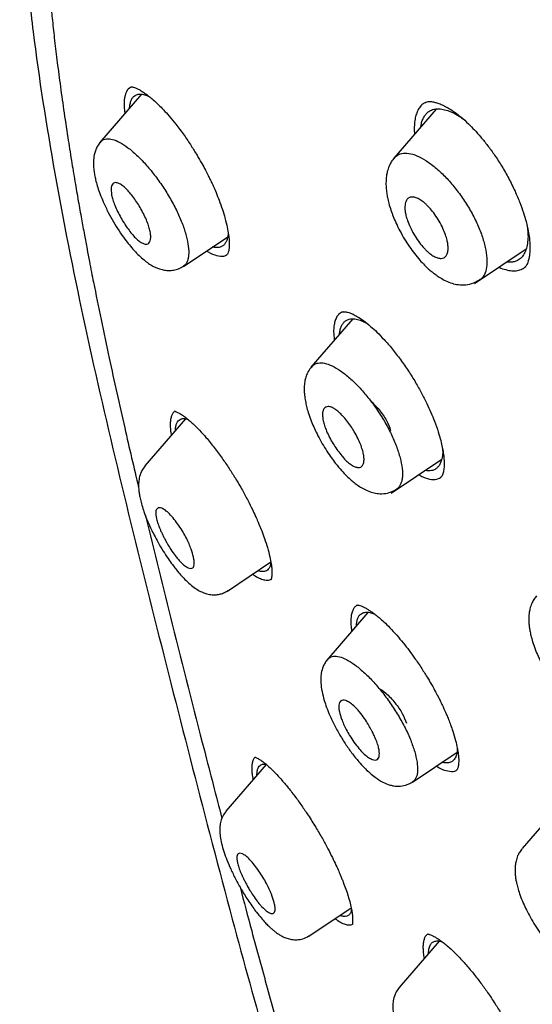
# Model space of a CAD drawing. Header units: millimetres. Extents: x 8 to 1937, y 12 to 2736.
# Tile 26 of 136: x 1398 to 1412, y 710 to 736. Entities that reach past the tile are written whole.
import ezdxf

# ---------------------------------------------------------------- set-up
doc = ezdxf.new("R2010")
doc.units = ezdxf.units.MM

msp = doc.modelspace()

# ---------------------------------------------------------------- linework, layer by layer
at = {"color": 7, "linetype": 'Continuous', "lineweight": 30}
for p, q in [((1401.541, 733.91), (1400.443, 732.636)), ((1409.3, 733.522), (1408.183, 732.227)), ((1402.648, 729.379), (1403.813, 730.162)), ((1410.307, 728.928), (1411.666, 729.84)), ((1403.786, 729.678), (1403.792, 729.684)), ((1407.102, 728), (1406.004, 726.728)), ((1402.704, 725.369), (1401.636, 724.13)), ((1408.112, 723.415), (1409.446, 724.311)), ((1401.641, 724.119), (1401.644, 724.123)), ((1409.423, 723.833), (1409.427, 723.837)), ((1403.809, 720.837), (1404.947, 721.602)), ((1403.805, 720.844), (1403.802, 720.843)), ((1407.503, 720.276), (1406.42, 719.019)), ((1408.677, 715.808), (1409.847, 716.595)), ((1404.826, 716.27), (1403.766, 715.04)), ((1412.619, 715.286), (1411.56, 714.059)), ((1403.771, 715.031), (1403.773, 715.034)), ((1405.947, 711.754), (1407.061, 712.502)), ((1409.374, 711.621), (1408.327, 710.406)), ((1408.331, 710.396), (1408.334, 710.4))]:
    msp.add_line(p, q, dxfattribs=at)
for points, knots in [([(1471.828, 722.385), (1471.587, 722.682), (1471.115, 723.262), (1470.402, 724.1), (1469.711, 724.888), (1469.042, 725.629), (1468.399, 726.321), (1467.785, 726.967), (1467.199, 727.569), (1466.64, 728.132), (1466.06, 728.707), (1465.467, 729.285), (1464.866, 729.859), (1464.313, 730.378), (1463.81, 730.844), (1463.356, 731.259), (1462.952, 731.624), (1462.609, 731.931), (1462.324, 732.184), (1462.093, 732.387), (1461.901, 732.556), (1461.748, 732.69), (1461.633, 732.79), (1461.557, 732.857), (1461.505, 732.901), (1461.459, 732.941), (1461.398, 732.994), (1461.267, 733.107), (1461.054, 733.291), (1460.761, 733.541), (1460.428, 733.825), (1460.058, 734.137), (1459.641, 734.485), (1459.174, 734.871), (1458.656, 735.295), (1458.086, 735.756), (1457.47, 736.248), (1456.825, 736.756), (1456.17, 737.266), (1455.521, 737.764), (1454.653, 738.421), (1453.577, 739.22), (1452.301, 740.143), (1451.06, 741.016), (1449.856, 741.842), (1448.689, 742.622), (1447.364, 743.486), (1445.879, 744.427), (1444.233, 745.437), (1442.616, 746.403), (1441.026, 747.335), (1439.459, 748.241), (1437.908, 749.133), (1436.598, 749.876), (1435.525, 750.474), (1434.673, 750.941), (1434.002, 751.303), (1433.512, 751.564), (1433.21, 751.724), (1432.905, 751.884), (1432.597, 752.045), (1432.286, 752.206), (1431.979, 752.363), (1431.696, 752.507), (1431.453, 752.629), (1431.261, 752.725), (1431.117, 752.796), (1431.015, 752.847), (1430.922, 752.893), (1430.81, 752.948), (1430.654, 753.025), (1430.454, 753.123), (1430.21, 753.241), (1429.937, 753.372), (1429.654, 753.506), (1429.374, 753.638), (1429.101, 753.765), (1428.834, 753.888), (1428.437, 754.07), (1427.92, 754.301), (1427.294, 754.574), (1426.701, 754.826), (1426.136, 755.06), (1425.594, 755.278), (1425.079, 755.48), (1424.573, 755.673), (1424.063, 755.863), (1423.522, 756.058), (1422.942, 756.26), (1422.464, 756.42), (1422.11, 756.535), (1421.901, 756.602), (1421.716, 756.66), (1421.553, 756.711), (1421.393, 756.76), (1421.203, 756.817), (1420.963, 756.888), (1420.671, 756.973), (1420.36, 757.06), (1419.977, 757.164), (1419.549, 757.275), (1419.089, 757.387), (1418.68, 757.481), (1418.354, 757.552), (1418.103, 757.604), (1417.914, 757.642), (1417.731, 757.677), (1417.534, 757.713), (1417.309, 757.753), (1417.04, 757.798), (1416.729, 757.846), (1416.386, 757.894), (1416.04, 757.937), (1415.658, 757.978), (1415.253, 758.013), (1414.817, 758.039), (1414.385, 758.055), (1413.958, 758.057), (1413.525, 758.047), (1413.12, 758.024), (1412.798, 757.996), (1412.56, 757.969), (1412.381, 757.945), (1412.201, 757.919), (1412.035, 757.891), (1411.894, 757.866), (1411.764, 757.84), (1411.634, 757.813), (1411.491, 757.781), (1411.353, 757.747), (1411.234, 757.716), (1411.133, 757.689), (1411.028, 757.659), (1410.898, 757.62), (1410.748, 757.572), (1410.591, 757.519), (1410.444, 757.465), (1410.311, 757.414), (1410.194, 757.366), (1410.09, 757.322), (1410.004, 757.284), (1409.923, 757.247), (1409.836, 757.207), (1409.727, 757.154), (1409.595, 757.087), (1409.441, 757.005), (1409.332, 756.943), (1409.274, 756.91)], [0, 0, 0, 0, 0.0126178, 0.0246903, 0.0361619, 0.0470919, 0.0575061, 0.0672458, 0.0765008, 0.0852742, 0.0935702, 0.1036359, 0.1129075, 0.1213935, 0.1291001, 0.1360317, 0.1421912, 0.147581, 0.1516671, 0.1551664, 0.1580797, 0.1604078, 0.1621387, 0.1632955, 0.1638862, 0.1644704, 0.1653927, 0.1666516, 0.1704051, 0.1750368, 0.1799134, 0.1854879, 0.1917592, 0.198727, 0.2065538, 0.2151032, 0.2243744, 0.2342512, 0.2440999, 0.253827, 0.2634353, 0.2830765, 0.3022143, 0.3208518, 0.3389802, 0.3565926, 0.3736834, 0.3991431, 0.4242705, 0.4490596, 0.4735152, 0.4976356, 0.521506, 0.5451857, 0.5581745, 0.5712299, 0.5847084, 0.5893478, 0.5940385, 0.5987806, 0.6035739, 0.6084184, 0.6133139, 0.6179245, 0.6216853, 0.6246907, 0.6269399, 0.628432, 0.6295217, 0.6312801, 0.6337152, 0.6368277, 0.6407025, 0.6451865, 0.6496828, 0.6540898, 0.6584072, 0.6626348, 0.6667724, 0.6773061, 0.6872504, 0.6967626, 0.7058525, 0.7145761, 0.7230397, 0.7309719, 0.7393159, 0.7481288, 0.7576835, 0.7680393, 0.7719282, 0.7754182, 0.7785086, 0.7811991, 0.7836335, 0.786554, 0.7907563, 0.7957828, 0.8012885, 0.8065545, 0.8153052, 0.8232152, 0.8302806, 0.8364875, 0.8401457, 0.8434196, 0.8463834, 0.8497629, 0.8537417, 0.8582054, 0.8639441, 0.8701955, 0.876467, 0.8824306, 0.8906766, 0.8983197, 0.9061069, 0.9142377, 0.921709, 0.9299091, 0.9366796, 0.9396192, 0.9430925, 0.9466169, 0.9496842, 0.9524064, 0.9544834, 0.9569021, 0.9596616, 0.9624983, 0.9647308, 0.9663314, 0.9681738, 0.9705415, 0.9734328, 0.9764433, 0.9791608, 0.9815869, 0.9837267, 0.9856026, 0.9872425, 0.9883417, 0.9898525, 0.9917743, 0.9941064, 0.9968483, 1, 1, 1, 1]), ([(1483.031, 647.847), (1483.135, 648.534), (1483.342, 649.9), (1483.351, 652.18), (1483.21, 654.554), (1482.931, 657.013), (1482.512, 659.791), (1481.927, 662.903), (1481.168, 666.348), (1480.226, 670.256), (1479.104, 674.621), (1477.883, 679.421), (1476.596, 684.273), (1475.157, 689.238), (1473.763, 693.496), (1472.484, 696.998), (1471.409, 699.695), (1470.184, 702.468), (1468.769, 705.326), (1467.214, 708.098), (1465.528, 710.75), (1463.747, 713.24), (1461.784, 715.663), (1459.709, 717.97), (1457.579, 720.154), (1455.066, 722.56), (1452.168, 725.139), (1448.896, 727.837), (1445.633, 730.361), (1442.387, 732.727), (1439.168, 734.925), (1435.986, 736.955), (1432.851, 738.834), (1429.753, 740.623), (1426.666, 742.4), (1423.588, 744.105), (1420.536, 745.681), (1417.534, 747.078), (1414.606, 748.276), (1411.764, 749.276), (1409.024, 750.044), (1406.71, 750.476), (1404.81, 750.619), (1403.288, 750.545), (1401.914, 750.227), (1400.752, 749.609), (1399.853, 748.665), (1399.171, 747.379), (1398.72, 745.821), (1398.605, 744.568), (1398.55, 743.972)], [0, 0, 0, 0, 0.019898, 0.0396, 0.059164, 0.078621, 0.098012, 0.12334, 0.14858, 0.173729, 0.207869, 0.241962, 0.27621, 0.310623, 0.345208, 0.362607, 0.380133, 0.397809, 0.41567, 0.433753, 0.448994, 0.464409, 0.479834, 0.495068, 0.510119, 0.525027, 0.547187, 0.569186, 0.591085, 0.612946, 0.634793, 0.656563, 0.678191, 0.699624, 0.721056, 0.742684, 0.764455, 0.786298, 0.808164, 0.830061, 0.852059, 0.874219, 0.889128, 0.904179, 0.91941, 0.93484, 0.950247, 0.965498, 0.983576, 1, 1, 1, 1]), ([(1480.822, 647.808), (1480.907, 648.357), (1481.077, 649.453), (1481.126, 651.26), (1481.064, 653.148), (1480.896, 655.111), (1480.646, 657.13), (1480.266, 659.588), (1479.714, 662.512), (1478.962, 665.914), (1478.085, 669.526), (1477.101, 673.335), (1476.067, 677.314), (1475.005, 681.314), (1473.864, 685.367), (1472.598, 689.496), (1471.401, 693.015), (1470.335, 695.886), (1469.465, 698.073), (1468.507, 700.298), (1467.445, 702.562), (1466.258, 704.864), (1465.038, 707.002), (1463.81, 708.955), (1462.612, 710.71), (1461.316, 712.444), (1459.78, 714.327), (1457.994, 716.325), (1455.974, 718.411), (1453.773, 720.537), (1451.4, 722.685), (1448.865, 724.841), (1446.321, 726.887), (1443.777, 728.832), (1441.028, 730.835), (1438.085, 732.855), (1434.96, 734.857), (1431.864, 736.72), (1428.791, 738.497), (1425.727, 740.258), (1422.685, 741.937), (1419.683, 743.478), (1416.935, 744.746), (1414.444, 745.769), (1412.2, 746.587), (1410.022, 747.266), (1407.922, 747.784), (1406.033, 748.098), (1404.365, 748.207), (1402.918, 748.122), (1401.732, 747.838), (1400.801, 747.381), (1400.097, 746.799), (1399.527, 746.066), (1399.035, 745.105), (1398.658, 743.89), (1398.421, 742.41), (1398.33, 740.811), (1398.357, 739.123), (1398.482, 737.367), (1398.749, 734.957), (1399.233, 731.849), (1399.997, 728.009), (1400.894, 724.098), (1401.874, 720.145), (1402.887, 716.178), (1403.865, 712.418), (1404.853, 708.832), (1405.865, 705.414), (1406.986, 701.937), (1408.083, 698.831), (1409.12, 696.12), (1410.057, 693.822), (1411.081, 691.487), (1412.194, 689.115), (1413.038, 687.502), (1413.46, 686.695)], [0, 0, 0, 0, 0.011709, 0.0234, 0.035079, 0.046745, 0.058401, 0.070053, 0.08835, 0.106637, 0.124908, 0.145647, 0.166375, 0.187119, 0.207887, 0.228673, 0.249479, 0.259892, 0.270315, 0.28075, 0.291198, 0.301658, 0.31213, 0.319994, 0.327864, 0.335737, 0.343609, 0.354092, 0.364563, 0.37502, 0.38755, 0.400066, 0.41258, 0.425091, 0.437599, 0.45323, 0.468841, 0.484431, 0.499999, 0.515569, 0.531166, 0.546782, 0.562408, 0.574915, 0.587424, 0.599934, 0.612454, 0.624987, 0.635443, 0.645912, 0.656393, 0.664263, 0.672136, 0.680006, 0.687871, 0.698343, 0.708803, 0.71925, 0.729685, 0.740108, 0.750521, 0.771326, 0.792113, 0.81288, 0.833624, 0.854353, 0.875091, 0.892532, 0.909986, 0.927451, 0.944927, 0.955919, 0.966921, 0.977933, 0.988958, 1, 1, 1, 1]), ([(1399.244, 742.236), (1399.228, 742.144), (1399.197, 741.968), (1399.16, 741.713), (1399.13, 741.482), (1399.107, 741.277), (1399.089, 741.098), (1399.075, 740.947), (1399.065, 740.823), (1399.058, 740.724), (1399.052, 740.644), (1399.047, 740.572), (1399.043, 740.497), (1399.038, 740.411), (1399.032, 740.315), (1399.026, 740.183), (1399.019, 740.011), (1399.012, 739.792), (1399.005, 739.418), (1399.006, 738.904), (1399.02, 738.364), (1399.038, 737.948), (1399.053, 737.65), (1399.071, 737.354), (1399.093, 737.045), (1399.12, 736.706), (1399.153, 736.325), (1399.196, 735.883), (1399.251, 735.378), (1399.319, 734.805), (1399.401, 734.177), (1399.496, 733.494), (1399.568, 733.019), (1399.605, 732.773)], [0, 0, 0, 0, 0.034108, 0.064885, 0.09234, 0.116478, 0.137303, 0.154818, 0.169024, 0.179922, 0.188923, 0.196213, 0.204701, 0.214385, 0.225267, 0.237346, 0.258746, 0.283102, 0.310162, 0.381987, 0.450304, 0.482165, 0.5132, 0.54341, 0.5741, 0.608746, 0.647533, 0.690456, 0.742444, 0.799417, 0.861356, 0.928231, 1, 1, 1, 1]), ([(1401.281, 734.097), (1401.262, 734.091), (1401.19, 734.068), (1401.12, 733.935), (1401.072, 733.716), (1401.094, 733.506), (1401.105, 733.404)], [0, 0, 0, 0, 0.112213, 0.414004, 0.716648, 1, 1, 1, 1]), ([(1401.23, 733.55), (1401.233, 733.579), (1401.239, 733.647), (1401.263, 733.732), (1401.3, 733.808), (1401.349, 733.863), (1401.417, 733.903), (1401.507, 733.92), (1401.62, 733.906), (1401.707, 733.868), (1401.749, 733.85)], [0, 0, 0, 0, 0.090467, 0.206967, 0.321679, 0.435745, 0.55033, 0.702239, 0.854635, 1, 1, 1, 1]), ([(1401.264, 734.102), (1401.269, 734.103), (1401.278, 734.106), (1401.307, 734.103), (1401.353, 734.091), (1401.421, 734.065), (1401.497, 734.026), (1401.581, 733.975), (1401.672, 733.912), (1401.772, 733.834), (1401.88, 733.741), (1401.998, 733.63), (1402.129, 733.497), (1402.281, 733.329), (1402.389, 733.195), (1402.446, 733.125)], [0, 0, 0, 0, 0.096969, 0.18527, 0.264745, 0.335433, 0.402947, 0.469572, 0.535294, 0.600064, 0.671497, 0.737447, 0.814144, 0.901634, 1, 1, 1, 1]), ([(1409.001, 733.687), (1408.979, 733.674), (1408.925, 733.641), (1408.858, 733.561), (1408.798, 733.454), (1408.755, 733.327), (1408.729, 733.18), (1408.718, 733.025), (1408.724, 732.911), (1408.727, 732.857)], [0, 0, 0, 0, 0.110926, 0.262248, 0.413549, 0.564831, 0.715986, 0.866856, 1, 1, 1, 1]), ([(1408.998, 733.689), (1409.017, 733.698), (1409.053, 733.714), (1409.112, 733.72), (1409.169, 733.718), (1409.222, 733.71), (1409.269, 733.699), (1409.318, 733.686), (1409.369, 733.668), (1409.428, 733.645), (1409.489, 733.617), (1409.562, 733.58), (1409.66, 733.524), (1409.791, 733.437), (1409.958, 733.308), (1410.134, 733.149), (1410.31, 732.97), (1410.478, 732.781), (1410.657, 732.559), (1410.843, 732.302), (1411.033, 732.012), (1411.149, 731.802), (1411.209, 731.694)], [0, 0, 0, 0, 0.063005, 0.117182, 0.162502, 0.198825, 0.225987, 0.24642, 0.275392, 0.302746, 0.32846, 0.355775, 0.394199, 0.444365, 0.506317, 0.580319, 0.636544, 0.698317, 0.765624, 0.838397, 0.916539, 1, 1, 1, 1]), ([(1408.895, 733.052), (1408.901, 733.09), (1408.914, 733.172), (1408.953, 733.273), (1409.005, 733.363), (1409.07, 733.433), (1409.155, 733.491), (1409.265, 733.527), (1409.404, 733.531), (1409.559, 733.5), (1409.727, 733.435), (1409.872, 733.36), (1409.961, 733.295), (1409.99, 733.274)], [0, 0, 0, 0, 0.073606, 0.157038, 0.238961, 0.320179, 0.401517, 0.510256, 0.618923, 0.729446, 0.839415, 0.948061, 1, 1, 1, 1]), ([(1402.446, 733.125), (1402.52, 733.028), (1402.658, 732.847), (1402.845, 732.568), (1403, 732.318), (1403.125, 732.102), (1403.221, 731.924), (1403.292, 731.786), (1403.34, 731.688), (1403.374, 731.618), (1403.404, 731.554), (1403.448, 731.457), (1403.513, 731.309), (1403.594, 731.105), (1403.674, 730.88), (1403.747, 730.64), (1403.802, 730.417), (1403.836, 730.221), (1403.852, 730.074), (1403.855, 729.957), (1403.85, 729.861), (1403.838, 729.78), (1403.818, 729.715), (1403.801, 729.694), (1403.791, 729.682)], [0, 0, 0, 0, 0.075548, 0.141761, 0.198864, 0.246992, 0.286209, 0.316532, 0.337941, 0.350499, 0.362626, 0.379785, 0.414999, 0.46136, 0.517534, 0.571751, 0.636238, 0.691999, 0.739207, 0.778133, 0.81968, 0.870695, 0.930867, 1, 1, 1, 1]), ([(1399.605, 732.773), (1399.637, 732.572), (1399.697, 732.187), (1399.79, 731.628), (1399.878, 731.114), (1399.962, 730.645), (1400.039, 730.225), (1400.108, 729.851), (1400.171, 729.525), (1400.227, 729.234), (1400.327, 728.725), (1400.48, 727.971), (1400.75, 726.697), (1401.076, 725.225), (1401.345, 724.085), (1401.469, 723.561)], [0, 0, 0, 0, 0.0672599, 0.1293099, 0.1861578, 0.2378098, 0.2842704, 0.3248516, 0.3604307, 0.3911036, 0.4203059, 0.5267095, 0.6361915, 0.8328728, 1, 1, 1, 1]), ([(1400.461, 732.653), (1400.433, 732.616), (1400.38, 732.546), (1400.329, 732.429), (1400.292, 732.296), (1400.277, 732.157), (1400.279, 732.017), (1400.293, 731.885), (1400.315, 731.755), (1400.347, 731.615), (1400.393, 731.456), (1400.456, 731.274), (1400.547, 731.053), (1400.664, 730.808), (1400.804, 730.552), (1400.952, 730.313), (1401.093, 730.112), (1401.227, 729.941), (1401.352, 729.797), (1401.481, 729.665), (1401.607, 729.552), (1401.727, 729.461), (1401.826, 729.398), (1401.925, 729.348), (1402.028, 729.308), (1402.145, 729.28), (1402.27, 729.27), (1402.396, 729.28), (1402.527, 729.315), (1402.606, 729.361), (1402.648, 729.385)], [0, 0, 0, 0, 0.034259, 0.064765, 0.091549, 0.13078, 0.163021, 0.193577, 0.222662, 0.252076, 0.287807, 0.326831, 0.367745, 0.424628, 0.476395, 0.526975, 0.578176, 0.614656, 0.653566, 0.694577, 0.733137, 0.7682, 0.80013, 0.819507, 0.844172, 0.874517, 0.901165, 0.931127, 0.964207, 1, 1, 1, 1]), ([(1400.465, 732.644), (1400.475, 732.66), (1400.512, 732.716), (1400.62, 732.746), (1400.778, 732.735), (1400.97, 732.655), (1401.185, 732.514), (1401.415, 732.319), (1401.651, 732.078), (1401.884, 731.796), (1402.106, 731.485), (1402.31, 731.156), (1402.458, 730.875), (1402.558, 730.655), (1402.647, 730.437), (1402.692, 730.286), (1402.722, 730.185)], [0, 0, 0, 0, 0.0322461, 0.1130109, 0.1933469, 0.2730061, 0.3531436, 0.433702, 0.5141599, 0.594272, 0.674721, 0.755572, 0.8366819, 0.8774047, 0.9182288, 1, 1, 1, 1]), ([(1408.198, 732.225), (1408.214, 732.247), (1408.262, 732.314), (1408.39, 732.361), (1408.572, 732.368), (1408.787, 732.304), (1409.023, 732.176), (1409.272, 731.993), (1409.524, 731.762), (1409.767, 731.487), (1409.995, 731.181), (1410.2, 730.855), (1410.374, 730.521), (1410.51, 730.188), (1410.563, 729.984), (1410.589, 729.882)], [0, 0, 0, 0, 0.037925, 0.118362, 0.198311, 0.277762, 0.357829, 0.438227, 0.518322, 0.597911, 0.677837, 0.758102, 0.838528, 0.919143, 1, 1, 1, 1]), ([(1408.195, 732.236), (1408.168, 732.201), (1408.117, 732.136), (1408.055, 732.014), (1408.013, 731.889), (1407.99, 731.769), (1407.981, 731.682), (1407.976, 731.586), (1407.978, 731.463), (1407.994, 731.32), (1408.018, 731.182), (1408.053, 731.032), (1408.103, 730.866), (1408.168, 730.689), (1408.246, 730.507), (1408.345, 730.307), (1408.462, 730.099), (1408.591, 729.9), (1408.726, 729.715), (1408.859, 729.553), (1408.986, 729.419), (1409.093, 729.317), (1409.184, 729.239), (1409.276, 729.167), (1409.384, 729.092), (1409.52, 729.013), (1409.67, 728.947), (1409.844, 728.9), (1410.034, 728.886), (1410.245, 728.917), (1410.373, 728.987), (1410.44, 729.024)], [0, 0, 0, 0, 0.03244, 0.060885, 0.096122, 0.122622, 0.140715, 0.154482, 0.189663, 0.222855, 0.248297, 0.280353, 0.318986, 0.352287, 0.389235, 0.42987, 0.474252, 0.518362, 0.558306, 0.60076, 0.637113, 0.667403, 0.691643, 0.712677, 0.740798, 0.774616, 0.814913, 0.851638, 0.894823, 0.944526, 1, 1, 1, 1]), ([(1400.758, 731.259), (1400.749, 731.333), (1400.735, 731.444), (1400.766, 731.534), (1400.807, 731.578), (1400.868, 731.59), (1400.946, 731.57), (1401.039, 731.515), (1401.137, 731.43), (1401.239, 731.318), (1401.374, 731.148), (1401.506, 730.944), (1401.618, 730.729), (1401.689, 730.569), (1401.742, 730.422), (1401.775, 730.292), (1401.789, 730.179), (1401.785, 730.085), (1401.761, 730.015), (1401.719, 729.972), (1401.657, 729.961), (1401.578, 729.983), (1401.487, 730.037), (1401.391, 730.123), (1401.291, 730.234), (1401.157, 730.405), (1401.025, 730.61), (1400.913, 730.825), (1400.841, 730.986), (1400.788, 731.133), (1400.768, 731.218), (1400.758, 731.259)], [0, 0, 0, 0, 0.058388, 0.088557, 0.119541, 0.151036, 0.183477, 0.216653, 0.250544, 0.281806, 0.312875, 0.374894, 0.408438, 0.440456, 0.470632, 0.499484, 0.529199, 0.559444, 0.590016, 0.620993, 0.652551, 0.684558, 0.717292, 0.7505, 0.781753, 0.812968, 0.875009, 0.908722, 0.940791, 0.971074, 1, 1, 1, 1]), ([(1411.209, 731.694), (1411.265, 731.583), (1411.373, 731.37), (1411.499, 731.067), (1411.595, 730.799), (1411.669, 730.548), (1411.721, 730.323), (1411.751, 730.131), (1411.766, 729.965), (1411.768, 729.814), (1411.758, 729.703), (1411.747, 729.628), (1411.736, 729.577), (1411.721, 729.517), (1411.698, 729.455), (1411.666, 729.392), (1411.636, 729.361), (1411.621, 729.344)], [0, 0, 0, 0, 0.103662, 0.198174, 0.283294, 0.358936, 0.445123, 0.514874, 0.569172, 0.642173, 0.711151, 0.734426, 0.766809, 0.809795, 0.863152, 0.926623, 1, 1, 1, 1]), ([(1408.482, 730.832), (1408.479, 730.861), (1408.473, 730.919), (1408.477, 730.995), (1408.491, 731.072), (1408.523, 731.141), (1408.579, 731.191), (1408.654, 731.21), (1408.746, 731.198), (1408.848, 731.155), (1408.94, 731.095), (1409.018, 731.03), (1409.081, 730.969), (1409.164, 730.877), (1409.267, 730.746), (1409.379, 730.571), (1409.474, 730.388), (1409.544, 730.22), (1409.585, 730.08), (1409.605, 729.977), (1409.612, 729.9), (1409.613, 729.82), (1409.6, 729.733), (1409.563, 729.654), (1409.506, 729.604), (1409.43, 729.586), (1409.339, 729.599), (1409.237, 729.642), (1409.148, 729.702), (1409.073, 729.765), (1409.012, 729.824), (1408.929, 729.914), (1408.825, 730.048), (1408.711, 730.224), (1408.614, 730.41), (1408.544, 730.578), (1408.501, 730.718), (1408.488, 730.797), (1408.482, 730.832)], [0, 0, 0, 0, 0.020868, 0.041615, 0.062524, 0.093637, 0.124944, 0.156123, 0.187548, 0.219082, 0.250603, 0.266572, 0.284527, 0.304252, 0.337595, 0.375174, 0.413297, 0.446864, 0.475487, 0.499696, 0.515517, 0.531312, 0.562892, 0.59431, 0.625516, 0.656816, 0.687956, 0.719239, 0.750418, 0.765579, 0.782858, 0.802469, 0.836218, 0.87511, 0.913246, 0.9467, 0.975583, 1, 1, 1, 1]), ([(1403.827, 730.264), (1403.823, 730.228), (1403.815, 730.154), (1403.788, 730.062), (1403.75, 729.985), (1403.699, 729.928), (1403.631, 729.886), (1403.539, 729.871), (1403.463, 729.874), (1403.417, 729.892), (1403.414, 729.893)], [0, 0, 0, 0, 0.121808, 0.253821, 0.383963, 0.513596, 0.644103, 0.816649, 0.989692, 1, 1, 1, 1]), ([(1411.701, 730.395), (1411.707, 730.334), (1411.719, 730.201), (1411.709, 730.02), (1411.676, 729.853), (1411.62, 729.713), (1411.541, 729.604), (1411.449, 729.536), (1411.352, 729.499), (1411.256, 729.485), (1411.186, 729.492), (1411.152, 729.496)], [0, 0, 0, 0, 0.104693, 0.228573, 0.354227, 0.48012, 0.603967, 0.728061, 0.820995, 0.913669, 1, 1, 1, 1]), ([(1402.722, 730.185), (1402.743, 730.091), (1402.786, 729.902), (1402.791, 729.71), (1402.774, 729.582), (1402.738, 729.478), (1402.696, 729.405), (1402.646, 729.387), (1402.639, 729.385)], [0, 0, 0, 0, 0.242423, 0.483659, 0.603623, 0.72348, 0.964612, 1, 1, 1, 1]), ([(1403.26, 729.79), (1403.274, 729.78), (1403.371, 729.711), (1403.524, 729.662), (1403.697, 729.631), (1403.771, 729.678), (1403.8, 729.696)], [0, 0, 0, 0, 0.061187, 0.417576, 0.772953, 1, 1, 1, 1]), ([(1410.589, 729.882), (1410.606, 729.786), (1410.641, 729.593), (1410.633, 729.35), (1410.573, 729.163), (1410.503, 729.057), (1410.445, 729.032), (1410.437, 729.028)], [0, 0, 0, 0, 0.240666, 0.480283, 0.719065, 0.960268, 1, 1, 1, 1]), ([(1410.952, 729.361), (1410.953, 729.36), (1411.016, 729.326), (1411.132, 729.292), (1411.294, 729.259), (1411.438, 729.266), (1411.561, 729.303), (1411.625, 729.354), (1411.656, 729.378)], [0, 0, 0, 0, 0.006486, 0.211755, 0.417918, 0.620355, 0.822382, 1, 1, 1, 1]), ([(1406.852, 728.188), (1406.809, 728.169), (1406.738, 728.137), (1406.672, 728.038), (1406.63, 727.935), (1406.606, 727.809), (1406.593, 727.652), (1406.609, 727.517), (1406.618, 727.44)], [0, 0, 0, 0, 0.221985, 0.367923, 0.514317, 0.660835, 0.807025, 1, 1, 1, 1]), ([(1406.807, 728.176), (1406.818, 728.181), (1406.837, 728.189), (1406.87, 728.189), (1406.901, 728.187), (1406.93, 728.182), (1406.972, 728.173), (1407.031, 728.154), (1407.118, 728.119), (1407.236, 728.056), (1407.389, 727.954), (1407.561, 727.816), (1407.745, 727.647), (1407.934, 727.451), (1408.143, 727.213), (1408.285, 727.025), (1408.359, 726.928)], [0, 0, 0, 0, 0.082084, 0.147488, 0.195884, 0.226855, 0.256551, 0.299415, 0.356187, 0.427001, 0.51196, 0.611406, 0.695747, 0.788567, 0.889951, 1, 1, 1, 1]), ([(1406.753, 727.596), (1406.757, 727.629), (1406.766, 727.702), (1406.796, 727.794), (1406.838, 727.875), (1406.893, 727.937), (1406.968, 727.984), (1407.065, 728.008), (1407.191, 727.999), (1407.324, 727.962), (1407.42, 727.913), (1407.463, 727.89)], [0, 0, 0, 0, 0.08611, 0.187933, 0.28807, 0.387523, 0.487312, 0.620163, 0.753118, 0.888507, 1, 1, 1, 1]), ([(1408.359, 726.928), (1408.43, 726.828), (1408.568, 726.634), (1408.753, 726.335), (1408.913, 726.05), (1409.048, 725.783), (1409.161, 725.538), (1409.264, 725.286), (1409.352, 725.038), (1409.418, 724.807), (1409.459, 724.628), (1409.482, 724.496), (1409.496, 724.395), (1409.504, 724.31), (1409.508, 724.227), (1409.509, 724.154), (1409.505, 724.087), (1409.499, 724.028), (1409.489, 723.969), (1409.474, 723.913), (1409.453, 723.864), (1409.434, 723.844), (1409.423, 723.833)], [0, 0, 0, 0, 0.0801927, 0.1554949, 0.2258109, 0.2910478, 0.3511676, 0.406194, 0.4793123, 0.5413693, 0.5923861, 0.6323573, 0.6615968, 0.6894331, 0.7202799, 0.7540881, 0.7783477, 0.8080403, 0.84524, 0.8898052, 0.9414207, 1, 1, 1, 1]), ([(1406.02, 726.741), (1405.989, 726.701), (1405.932, 726.626), (1405.877, 726.499), (1405.842, 726.369), (1405.827, 726.245), (1405.824, 726.134), (1405.829, 726.039), (1405.838, 725.953), (1405.85, 725.872), (1405.867, 725.776), (1405.897, 725.65), (1405.947, 725.482), (1406.013, 725.3), (1406.095, 725.109), (1406.189, 724.916), (1406.299, 724.716), (1406.417, 724.524), (1406.535, 724.35), (1406.664, 724.176), (1406.801, 724.014), (1406.939, 723.869), (1407.058, 723.759), (1407.167, 723.669), (1407.283, 723.586), (1407.414, 723.508), (1407.553, 723.447), (1407.707, 723.405), (1407.878, 723.391), (1408.072, 723.418), (1408.191, 723.483), (1408.253, 723.517)], [0, 0, 0, 0, 0.037265, 0.069679, 0.097287, 0.129946, 0.154515, 0.17628, 0.195664, 0.212818, 0.231268, 0.261382, 0.297758, 0.340393, 0.376441, 0.415979, 0.458799, 0.500243, 0.538679, 0.574156, 0.621667, 0.662386, 0.696372, 0.725743, 0.755443, 0.78967, 0.828739, 0.862907, 0.902928, 0.948887, 1, 1, 1, 1]), ([(1406.023, 726.731), (1406.035, 726.749), (1406.076, 726.808), (1406.19, 726.845), (1406.357, 726.843), (1406.558, 726.771), (1406.783, 726.637), (1407.022, 726.449), (1407.266, 726.214), (1407.506, 725.937), (1407.733, 725.63), (1407.94, 725.304), (1408.089, 725.026), (1408.189, 724.807), (1408.278, 724.59), (1408.321, 724.439), (1408.351, 724.339)], [0, 0, 0, 0, 0.033192, 0.113935, 0.194239, 0.273916, 0.354124, 0.434747, 0.515206, 0.595226, 0.675566, 0.756291, 0.837233, 0.877843, 0.918531, 1, 1, 1, 1]), ([(1407.561, 725.855), (1407.643, 725.774), (1407.768, 725.651), (1407.906, 725.466), (1408.026, 725.277), (1408.071, 725.149), (1408.1, 725.064)], [0, 0, 0, 0, 0.32878, 0.500438, 0.66525, 1, 1, 1, 1]), ([(1406.32, 725.349), (1406.314, 725.389), (1406.303, 725.469), (1406.312, 725.565), (1406.34, 725.638), (1406.387, 725.683), (1406.455, 725.697), (1406.538, 725.679), (1406.635, 725.63), (1406.737, 725.551), (1406.843, 725.445), (1406.984, 725.279), (1407.122, 725.077), (1407.236, 724.863), (1407.308, 724.702), (1407.359, 724.558), (1407.391, 724.427), (1407.403, 724.311), (1407.394, 724.213), (1407.365, 724.14), (1407.316, 724.095), (1407.248, 724.082), (1407.165, 724.101), (1407.07, 724.151), (1406.969, 724.23), (1406.864, 724.335), (1406.724, 724.501), (1406.586, 724.704), (1406.471, 724.919), (1406.399, 725.08), (1406.347, 725.225), (1406.329, 725.309), (1406.32, 725.349)], [0, 0, 0, 0, 0.030284, 0.060877, 0.091601, 0.122788, 0.154111, 0.18598, 0.218219, 0.250753, 0.281943, 0.312985, 0.375075, 0.409322, 0.441589, 0.47152, 0.499643, 0.530518, 0.561602, 0.592713, 0.623847, 0.655265, 0.686751, 0.718607, 0.750578, 0.781749, 0.812933, 0.875044, 0.909493, 0.941794, 0.971843, 1, 1, 1, 1]), ([(1402.426, 725.569), (1402.424, 725.568), (1402.402, 725.559), (1402.37, 725.519), (1402.332, 725.449), (1402.308, 725.357), (1402.297, 725.245), (1402.302, 725.113), (1402.312, 725.008), (1402.325, 724.942), (1402.327, 724.931)], [0, 0, 0, 0, 0.009619, 0.169649, 0.329743, 0.489845, 0.649891, 0.809857, 0.969813, 1, 1, 1, 1]), ([(1402.427, 725.568), (1402.427, 725.567), (1402.427, 725.564), (1402.461, 725.553), (1402.53, 725.521), (1402.605, 725.476), (1402.675, 725.427), (1402.743, 725.375), (1402.83, 725.304), (1402.941, 725.202), (1403.08, 725.063), (1403.185, 724.944), (1403.241, 724.88)], [0, 0, 0, 0, 0.081597, 0.181632, 0.311314, 0.423093, 0.487348, 0.552236, 0.635628, 0.73806, 0.859521, 1, 1, 1, 1]), ([(1402.438, 725.059), (1402.439, 725.085), (1402.441, 725.146), (1402.459, 725.223), (1402.488, 725.292), (1402.53, 725.341), (1402.59, 725.373), (1402.667, 725.384), (1402.735, 725.363), (1402.768, 725.354)], [0, 0, 0, 0, 0.09794, 0.237678, 0.375508, 0.512813, 0.650993, 0.833594, 1, 1, 1, 1]), ([(1403.241, 724.88), (1403.314, 724.792), (1403.455, 724.623), (1403.66, 724.344), (1403.845, 724.073), (1404.025, 723.789), (1404.192, 723.504), (1404.341, 723.228), (1404.455, 722.999), (1404.539, 722.817), (1404.599, 722.682), (1404.653, 722.554), (1404.714, 722.401), (1404.789, 722.198), (1404.864, 721.968), (1404.923, 721.743), (1404.959, 721.554), (1404.972, 721.426), (1404.976, 721.34), (1404.975, 721.276), (1404.97, 721.224), (1404.964, 721.179), (1404.957, 721.147), (1404.952, 721.139), (1404.949, 721.135)], [0, 0, 0, 0, 0.069969, 0.13488, 0.194535, 0.248832, 0.312864, 0.367489, 0.412866, 0.448994, 0.47581, 0.494476, 0.527588, 0.571117, 0.624897, 0.683987, 0.736501, 0.78195, 0.808325, 0.832841, 0.86357, 0.901805, 0.947335, 1, 1, 1, 1]), ([(1409.468, 724.571), (1409.469, 724.537), (1409.472, 724.442), (1409.452, 724.325), (1409.418, 724.213), (1409.374, 724.132), (1409.319, 724.069), (1409.244, 724.021), (1409.145, 723.997), (1409.06, 723.996), (1409.008, 724.012), (1409.003, 724.014)], [0, 0, 0, 0, 0.080325, 0.232279, 0.346627, 0.459303, 0.571462, 0.684278, 0.833664, 0.98341, 1, 1, 1, 1]), ([(1408.351, 724.339), (1408.371, 724.244), (1408.413, 724.055), (1408.415, 723.86), (1408.394, 723.729), (1408.354, 723.62), (1408.309, 723.544), (1408.257, 723.523), (1408.251, 723.521)], [0, 0, 0, 0, 0.242749, 0.4843778, 0.6046101, 0.7248434, 0.9668918, 1, 1, 1, 1]), ([(1401.637, 724.128), (1401.609, 724.09), (1401.555, 724.02), (1401.5, 723.885), (1401.472, 723.752), (1401.466, 723.632), (1401.469, 723.55), (1401.475, 723.47), (1401.489, 723.37), (1401.514, 723.242), (1401.553, 723.093), (1401.607, 722.922), (1401.672, 722.751), (1401.738, 722.596), (1401.804, 722.454), (1401.882, 722.296), (1401.986, 722.102), (1402.11, 721.893), (1402.237, 721.698), (1402.348, 721.543), (1402.44, 721.423), (1402.528, 721.315), (1402.631, 721.198), (1402.756, 721.072), (1402.89, 720.956), (1403.026, 720.862), (1403.148, 720.8), (1403.269, 720.757), (1403.386, 720.736), (1403.499, 720.736), (1403.6, 720.75), (1403.707, 720.783), (1403.774, 720.822), (1403.808, 720.842)], [0, 0, 0, 0, 0.036418, 0.067649, 0.10497, 0.131409, 0.148549, 0.165734, 0.192486, 0.223546, 0.258817, 0.295396, 0.335794, 0.366461, 0.391512, 0.423525, 0.463507, 0.511154, 0.555834, 0.592579, 0.621289, 0.646487, 0.678921, 0.719408, 0.764244, 0.805296, 0.842503, 0.868673, 0.902247, 0.922995, 0.946352, 0.972133, 1, 1, 1, 1]), ([(1408.834, 723.901), (1408.874, 723.878), (1408.999, 723.808), (1409.179, 723.767), (1409.355, 723.773), (1409.428, 723.84), (1409.46, 723.868)], [0, 0, 0, 0, 0.1471569, 0.4680809, 0.7754294, 1, 1, 1, 1]), ([(1401.94, 722.736), (1401.933, 722.768), (1401.92, 722.834), (1401.916, 722.943), (1401.946, 723.013), (1402.01, 723.034), (1402.08, 723.019), (1402.171, 722.967), (1402.281, 722.868), (1402.404, 722.728), (1402.527, 722.564), (1402.636, 722.396), (1402.726, 722.231), (1402.797, 722.08), (1402.864, 721.91), (1402.908, 721.759), (1402.931, 721.637), (1402.936, 721.554), (1402.925, 721.487), (1402.896, 721.442), (1402.845, 721.426), (1402.772, 721.445), (1402.679, 721.501), (1402.584, 721.586), (1402.499, 721.68), (1402.414, 721.786), (1402.327, 721.911), (1402.249, 722.038), (1402.193, 722.139), (1402.147, 722.224), (1402.104, 722.307), (1402.066, 722.388), (1402.02, 722.49), (1401.973, 722.612), (1401.951, 722.696), (1401.94, 722.736)], [0, 0, 0, 0, 0.024913, 0.051429, 0.109506, 0.141454, 0.175374, 0.211243, 0.248907, 0.289718, 0.327907, 0.363339, 0.395852, 0.425861, 0.45302, 0.49929, 0.52469, 0.551598, 0.580336, 0.610623, 0.642843, 0.67673, 0.712514, 0.750163, 0.773846, 0.795409, 0.831129, 0.857769, 0.874932, 0.891737, 0.908294, 0.924396, 0.94016, 0.97076, 1, 1, 1, 1]), ([(1401.648, 722.821), (1401.88, 721.87), (1402.381, 719.814), (1403.064, 717.152), (1403.506, 715.449), (1403.661, 714.854)], [0, 0, 0, 0, 0.359024, 0.776277, 1, 1, 1, 1]), ([(1404.95, 721.588), (1404.945, 721.561), (1404.934, 721.503), (1404.902, 721.437), (1404.859, 721.386), (1404.798, 721.351), (1404.715, 721.343), (1404.647, 721.352), (1404.605, 721.371), (1404.605, 721.372)], [0, 0, 0, 0, 0.134537, 0.286877, 0.438746, 0.591734, 0.793675, 0.996306, 1, 1, 1, 1]), ([(1404.47, 721.281), (1404.516, 721.25), (1404.61, 721.187), (1404.737, 721.135), (1404.841, 721.118), (1404.911, 721.124), (1404.941, 721.141), (1404.95, 721.146)], [0, 0, 0, 0, 0.23315, 0.479557, 0.727154, 0.913518, 1, 1, 1, 1]), ([(1411.938, 720.71), (1411.913, 720.678), (1411.865, 720.616), (1411.806, 720.501), (1411.765, 720.378), (1411.744, 720.257), (1411.736, 720.164), (1411.734, 720.075), (1411.739, 719.978), (1411.751, 719.869), (1411.77, 719.755), (1411.801, 719.619), (1411.85, 719.451), (1411.917, 719.268), (1412.001, 719.076), (1412.098, 718.884), (1412.212, 718.684), (1412.335, 718.492), (1412.459, 718.319), (1412.596, 718.147), (1412.741, 717.986), (1412.888, 717.845), (1413.015, 717.738), (1413.131, 717.652), (1413.249, 717.576), (1413.379, 717.507), (1413.515, 717.454), (1413.667, 717.417), (1413.841, 717.405), (1414.041, 717.434), (1414.164, 717.502), (1414.229, 717.538)], [0, 0, 0, 0, 0.030414, 0.057545, 0.092079, 0.119342, 0.139611, 0.155636, 0.181878, 0.205438, 0.22946, 0.259714, 0.296296, 0.339202, 0.3755, 0.415315, 0.458479, 0.500382, 0.539238, 0.575111, 0.623164, 0.664349, 0.69875, 0.72822, 0.757199, 0.789869, 0.82645, 0.859092, 0.898922, 0.946115, 1, 1, 1, 1]), ([(1407.22, 720.463), (1407.209, 720.458), (1407.175, 720.44), (1407.132, 720.388), (1407.09, 720.308), (1407.063, 720.206), (1407.05, 720.085), (1407.054, 719.944), (1407.063, 719.84), (1407.074, 719.781), (1407.075, 719.779)], [0, 0, 0, 0, 0.068506, 0.222678, 0.376911, 0.531223, 0.685663, 0.840365, 0.994933, 1, 1, 1, 1]), ([(1407.218, 720.466), (1407.221, 720.466), (1407.227, 720.468), (1407.257, 720.463), (1407.315, 720.447), (1407.392, 720.415), (1407.468, 720.374), (1407.543, 720.328), (1407.618, 720.277), (1407.701, 720.215), (1407.802, 720.133), (1407.93, 720.019), (1408.086, 719.867), (1408.2, 719.74), (1408.262, 719.672)], [0, 0, 0, 0, 0.11653, 0.220851, 0.312649, 0.393237, 0.465489, 0.529253, 0.584311, 0.638288, 0.70654, 0.78954, 0.887331, 1, 1, 1, 1]), ([(1407.199, 719.923), (1407.201, 719.952), (1407.206, 720.018), (1407.228, 720.102), (1407.263, 720.176), (1407.311, 720.231), (1407.377, 720.27), (1407.466, 720.286), (1407.571, 720.274), (1407.65, 720.241), (1407.685, 720.226)], [0, 0, 0, 0, 0.0927918, 0.2123609, 0.3301155, 0.4472326, 0.5649074, 0.7211358, 0.8775964, 1, 1, 1, 1]), ([(1408.262, 719.672), (1408.318, 719.606), (1408.427, 719.478), (1408.584, 719.276), (1408.748, 719.051), (1408.913, 718.808), (1409.072, 718.554), (1409.201, 718.333), (1409.302, 718.146), (1409.38, 717.995), (1409.436, 717.88), (1409.475, 717.798), (1409.505, 717.731), (1409.536, 717.662), (1409.577, 717.569), (1409.626, 717.449), (1409.681, 717.305), (1409.747, 717.116), (1409.809, 716.908), (1409.856, 716.706), (1409.882, 716.544), (1409.891, 716.428), (1409.892, 716.346), (1409.888, 716.281), (1409.88, 716.225), (1409.869, 716.179), (1409.857, 716.144), (1409.848, 716.133), (1409.843, 716.127)], [0, 0, 0, 0, 0.053336, 0.103149, 0.149447, 0.212298, 0.267305, 0.314527, 0.35402, 0.38581, 0.409846, 0.42753, 0.437979, 0.452505, 0.47247, 0.499197, 0.531844, 0.569494, 0.630286, 0.684396, 0.731937, 0.774781, 0.803201, 0.831583, 0.863764, 0.902675, 0.948129, 1, 1, 1, 1]), ([(1406.443, 719.029), (1406.452, 719.043), (1406.486, 719.097), (1406.59, 719.127), (1406.747, 719.118), (1406.938, 719.042), (1407.154, 718.904), (1407.386, 718.713), (1407.626, 718.476), (1407.864, 718.199), (1408.092, 717.891), (1408.302, 717.566), (1408.455, 717.289), (1408.56, 717.071), (1408.653, 716.856), (1408.701, 716.707), (1408.733, 716.608)], [0, 0, 0, 0, 0.028893, 0.109855, 0.190464, 0.270384, 0.350731, 0.43158, 0.512396, 0.592848, 0.673591, 0.754767, 0.836207, 0.877075, 0.918033, 1, 1, 1, 1]), ([(1406.439, 719.038), (1406.416, 719.008), (1406.372, 718.951), (1406.312, 718.831), (1406.273, 718.69), (1406.26, 718.542), (1406.263, 718.386), (1406.29, 718.192), (1406.345, 717.977), (1406.415, 717.766), (1406.496, 717.566), (1406.606, 717.333), (1406.74, 717.083), (1406.902, 716.82), (1407.076, 716.571), (1407.245, 716.361), (1407.406, 716.186), (1407.548, 716.049), (1407.709, 715.918), (1407.883, 715.805), (1408.049, 715.737), (1408.195, 715.705), (1408.333, 715.696), (1408.468, 715.717), (1408.587, 715.76), (1408.646, 715.796), (1408.677, 715.814)], [0, 0, 0, 0, 0.027734, 0.053013, 0.096144, 0.129863, 0.158157, 0.211616, 0.265423, 0.30588, 0.34992, 0.392539, 0.450998, 0.505715, 0.560587, 0.619379, 0.662107, 0.706308, 0.747839, 0.804949, 0.856359, 0.880512, 0.911079, 0.951113, 0.97455, 1, 1, 1, 1]), ([(1407.78, 718.289), (1407.844, 718.246), (1407.994, 718.146), (1408.22, 717.9), (1408.425, 717.613), (1408.485, 717.441), (1408.515, 717.355)], [0, 0, 0, 0, 0.199162, 0.465971, 0.733017, 1, 1, 1, 1]), ([(1406.753, 717.656), (1406.746, 717.688), (1406.734, 717.756), (1406.734, 717.868), (1406.77, 717.943), (1406.842, 717.968), (1406.918, 717.957), (1407.014, 717.91), (1407.114, 717.832), (1407.205, 717.742), (1407.301, 717.633), (1407.406, 717.496), (1407.505, 717.341), (1407.571, 717.224), (1407.613, 717.143), (1407.649, 717.07), (1407.696, 716.97), (1407.749, 716.839), (1407.786, 716.711), (1407.803, 716.604), (1407.805, 716.486), (1407.77, 716.406), (1407.695, 716.383), (1407.617, 716.399), (1407.519, 716.45), (1407.423, 716.528), (1407.337, 716.613), (1407.245, 716.715), (1407.137, 716.854), (1407.023, 717.025), (1406.907, 717.23), (1406.806, 717.453), (1406.769, 717.594), (1406.753, 717.656)], [0, 0, 0, 0, 0.025466, 0.052522, 0.11137, 0.14329, 0.177033, 0.212323, 0.249357, 0.273451, 0.295807, 0.335285, 0.367732, 0.393263, 0.40633, 0.416333, 0.437314, 0.468195, 0.49905, 0.525667, 0.553754, 0.613469, 0.645489, 0.678936, 0.713915, 0.750195, 0.772098, 0.793026, 0.832606, 0.868889, 0.901674, 0.957206, 1, 1, 1, 1]), ([(1408.733, 716.608), (1408.757, 716.515), (1408.803, 716.329), (1408.816, 716.1), (1408.779, 715.929), (1408.726, 715.836), (1408.678, 715.818), (1408.671, 715.816)], [0, 0, 0, 0, 0.242817, 0.484542, 0.724266, 0.965216, 1, 1, 1, 1]), ([(1409.857, 716.688), (1409.854, 716.655), (1409.848, 716.573), (1409.816, 716.468), (1409.759, 716.38), (1409.682, 716.326), (1409.583, 716.309), (1409.506, 716.313), (1409.459, 716.33), (1409.456, 716.332)], [0, 0, 0, 0, 0.114553, 0.290953, 0.464881, 0.639516, 0.813035, 0.987022, 1, 1, 1, 1]), ([(1404.534, 716.461), (1404.525, 716.454), (1404.5, 716.433), (1404.473, 716.375), (1404.451, 716.289), (1404.443, 716.184), (1404.45, 716.058), (1404.462, 715.952), (1404.476, 715.883), (1404.479, 715.868)], [0, 0, 0, 0, 0.093714, 0.265041, 0.436478, 0.607843, 0.778957, 0.949702, 1, 1, 1, 1]), ([(1404.529, 716.467), (1404.53, 716.466), (1404.53, 716.464), (1404.551, 716.456), (1404.588, 716.44), (1404.638, 716.412), (1404.703, 716.37), (1404.789, 716.306), (1404.897, 716.213), (1405.029, 716.088), (1405.131, 715.978), (1405.184, 715.92)], [0, 0, 0, 0, 0.076752, 0.14708, 0.227543, 0.313143, 0.415863, 0.535876, 0.673255, 0.82798, 1, 1, 1, 1]), ([(1404.582, 715.986), (1404.582, 716.009), (1404.582, 716.067), (1404.597, 716.14), (1404.623, 716.205), (1404.661, 716.251), (1404.716, 716.279), (1404.772, 716.287), (1404.818, 716.273), (1404.83, 716.269)], [0, 0, 0, 0, 0.103379, 0.259348, 0.413315, 0.566827, 0.721448, 0.925524, 1, 1, 1, 1]), ([(1409.305, 716.231), (1409.355, 716.201), (1409.486, 716.121), (1409.659, 716.088), (1409.796, 716.085), (1409.842, 716.131), (1409.851, 716.139)], [0, 0, 0, 0, 0.214538, 0.569302, 0.920752, 1, 1, 1, 1]), ([(1405.184, 715.92), (1405.25, 715.844), (1405.379, 715.697), (1405.573, 715.447), (1405.756, 715.195), (1405.942, 714.921), (1406.125, 714.63), (1406.299, 714.333), (1406.445, 714.065), (1406.563, 713.831), (1406.657, 713.633), (1406.73, 713.471), (1406.785, 713.341), (1406.831, 713.229), (1406.882, 713.1), (1406.94, 712.94), (1406.999, 712.755), (1407.047, 712.579), (1407.073, 712.45), (1407.086, 712.364), (1407.093, 712.311), (1407.098, 712.258), (1407.1, 712.207), (1407.101, 712.153), (1407.1, 712.105), (1407.099, 712.069), (1407.096, 712.061), (1407.095, 712.057)], [0, 0, 0, 0, 0.062923, 0.122317, 0.178078, 0.230143, 0.293797, 0.351002, 0.401856, 0.446288, 0.484255, 0.515728, 0.540703, 0.561251, 0.583546, 0.620989, 0.663173, 0.708937, 0.750795, 0.769755, 0.787404, 0.803932, 0.826021, 0.856905, 0.896361, 0.944121, 1, 1, 1, 1]), ([(1403.768, 715.038), (1403.736, 714.997), (1403.679, 714.92), (1403.629, 714.782), (1403.607, 714.658), (1403.604, 714.556), (1403.606, 714.487), (1403.61, 714.434), (1403.622, 714.337), (1403.65, 714.19), (1403.708, 713.983), (1403.788, 713.759), (1403.891, 713.517), (1404.02, 713.252), (1404.151, 713.015), (1404.269, 712.819), (1404.367, 712.666), (1404.469, 712.519), (1404.579, 712.371), (1404.689, 712.236), (1404.793, 712.118), (1404.879, 712.029), (1404.953, 711.959), (1405.025, 711.897), (1405.089, 711.847), (1405.162, 711.796), (1405.253, 711.743), (1405.368, 711.695), (1405.502, 711.662), (1405.646, 711.654), (1405.803, 711.68), (1405.897, 711.731), (1405.946, 711.758)], [0, 0, 0, 0, 0.039722, 0.07295, 0.104443, 0.127208, 0.142133, 0.155236, 0.168687, 0.216122, 0.265431, 0.314595, 0.364446, 0.418694, 0.478387, 0.510382, 0.543836, 0.578739, 0.612456, 0.652587, 0.687261, 0.716472, 0.740283, 0.762807, 0.78646, 0.801773, 0.82449, 0.855341, 0.884226, 0.918173, 0.956981, 1, 1, 1, 1]), ([(1404.078, 713.653), (1404.071, 713.683), (1404.056, 713.745), (1404.048, 713.85), (1404.071, 713.919), (1404.13, 713.939), (1404.197, 713.924), (1404.286, 713.87), (1404.394, 713.77), (1404.513, 713.632), (1404.631, 713.474), (1404.739, 713.31), (1404.831, 713.147), (1404.906, 712.996), (1404.979, 712.821), (1405.029, 712.667), (1405.055, 712.546), (1405.064, 712.467), (1405.057, 712.402), (1405.033, 712.358), (1404.986, 712.341), (1404.916, 712.36), (1404.824, 712.418), (1404.731, 712.503), (1404.65, 712.594), (1404.571, 712.693), (1404.486, 712.814), (1404.403, 712.946), (1404.341, 713.054), (1404.292, 713.144), (1404.249, 713.226), (1404.21, 713.306), (1404.163, 713.408), (1404.114, 713.53), (1404.09, 713.613), (1404.078, 713.653)], [0, 0, 0, 0, 0.023749, 0.049465, 0.106909, 0.139008, 0.173448, 0.210146, 0.248943, 0.288215, 0.325297, 0.360019, 0.392314, 0.422509, 0.450325, 0.499299, 0.523525, 0.549617, 0.577854, 0.607998, 0.640399, 0.674773, 0.7114, 0.750195, 0.771838, 0.79193, 0.826501, 0.854285, 0.874943, 0.891599, 0.908048, 0.924086, 0.939822, 0.970503, 1, 1, 1, 1]), ([(1411.559, 714.054), (1411.535, 714.023), (1411.49, 713.965), (1411.435, 713.856), (1411.398, 713.739), (1411.378, 713.622), (1411.373, 713.528), (1411.373, 713.436), (1411.381, 713.337), (1411.397, 713.228), (1411.42, 713.117), (1411.454, 712.984), (1411.509, 712.816), (1411.583, 712.631), (1411.674, 712.437), (1411.779, 712.239), (1411.903, 712.03), (1412.041, 711.824), (1412.182, 711.634), (1412.321, 711.467), (1412.454, 711.323), (1412.592, 711.189), (1412.733, 711.069), (1412.873, 710.968), (1413.016, 710.883), (1413.167, 710.816), (1413.31, 710.78), (1413.435, 710.767), (1413.557, 710.771), (1413.709, 710.803), (1413.806, 710.858), (1413.86, 710.888)], [0, 0, 0, 0, 0.028265, 0.053777, 0.086836, 0.11376, 0.134826, 0.152464, 0.180179, 0.20349, 0.22757, 0.25836, 0.295839, 0.340035, 0.377556, 0.418846, 0.463996, 0.509833, 0.553164, 0.594013, 0.632246, 0.667946, 0.711657, 0.750958, 0.785842, 0.831674, 0.873346, 0.893505, 0.920496, 0.956152, 1, 1, 1, 1]), ([(1404.137, 713.046), (1404.239, 712.661), (1404.406, 712.027), (1404.647, 711.14), (1404.854, 710.39), (1405.063, 709.637), (1405.279, 708.876), (1405.479, 708.177), (1405.667, 707.534), (1405.839, 706.951), (1406.015, 706.366), (1406.145, 705.936), (1406.216, 705.706), (1406.228, 705.666)], [0, 0, 0, 0, 0.158224, 0.260467, 0.362711, 0.464954, 0.567203, 0.672154, 0.748556, 0.827377, 0.907556, 0.984189, 1, 1, 1, 1]), ([(1407.071, 712.454), (1407.067, 712.435), (1407.057, 712.378), (1407.016, 712.318), (1406.951, 712.274), (1406.865, 712.27), (1406.8, 712.28), (1406.761, 712.3), (1406.76, 712.3)], [0, 0, 0, 0, 0.112494, 0.333829, 0.556434, 0.777103, 0.998514, 1, 1, 1, 1]), ([(1406.637, 712.217), (1406.661, 712.199), (1406.735, 712.143), (1406.844, 712.086), (1406.961, 712.048), (1407.044, 712.044), (1407.081, 712.065), (1407.093, 712.071)], [0, 0, 0, 0, 0.123457, 0.37942, 0.630514, 0.880921, 1, 1, 1, 1]), ([(1409.083, 711.814), (1409.067, 711.801), (1409.03, 711.775), (1408.992, 711.709), (1408.964, 711.621), (1408.95, 711.514), (1408.951, 711.388), (1408.962, 711.272), (1408.978, 711.193), (1408.983, 711.167)], [0, 0, 0, 0, 0.135967, 0.293665, 0.451549, 0.609473, 0.767285, 0.924875, 1, 1, 1, 1]), ([(1409.082, 711.811), (1409.081, 711.811), (1409.079, 711.809), (1409.092, 711.806), (1409.141, 711.791), (1409.194, 711.769), (1409.24, 711.745), (1409.278, 711.725), (1409.323, 711.698), (1409.382, 711.659), (1409.461, 711.603), (1409.562, 711.523), (1409.688, 711.415), (1409.783, 711.321), (1409.834, 711.271)], [0, 0, 0, 0, 0.025407, 0.162227, 0.269814, 0.368994, 0.417531, 0.465321, 0.514044, 0.576974, 0.657002, 0.754178, 0.868508, 1, 1, 1, 1]), ([(1409.097, 711.299), (1409.097, 711.325), (1409.1, 711.399), (1409.124, 711.493), (1409.173, 711.574), (1409.244, 711.621), (1409.335, 711.632), (1409.409, 711.624), (1409.456, 711.604), (1409.461, 711.602)], [0, 0, 0, 0, 0.098708, 0.2768, 0.452236, 0.628154, 0.803426, 0.978946, 1, 1, 1, 1]), ([(1409.834, 711.271), (1409.91, 711.192), (1410.055, 711.039), (1410.271, 710.781), (1410.468, 710.528), (1410.66, 710.26), (1410.842, 709.989), (1411.004, 709.725), (1411.131, 709.504), (1411.225, 709.33), (1411.291, 709.201), (1411.352, 709.079), (1411.422, 708.932), (1411.496, 708.764), (1411.567, 708.591), (1411.629, 708.426), (1411.692, 708.236), (1411.743, 708.05), (1411.769, 707.91), (1411.78, 707.823), (1411.785, 707.773), (1411.788, 707.726), (1411.789, 707.68), (1411.788, 707.63), (1411.784, 707.58), (1411.779, 707.539), (1411.77, 707.526), (1411.766, 707.519)], [0, 0, 0, 0, 0.067711, 0.130405, 0.187954, 0.240291, 0.301947, 0.354441, 0.397842, 0.432103, 0.457185, 0.474392, 0.505305, 0.546113, 0.578747, 0.615645, 0.656034, 0.71095, 0.756699, 0.776182, 0.793407, 0.808382, 0.827389, 0.856302, 0.894892, 0.942867, 1, 1, 1, 1]), ([(1408.328, 710.404), (1408.299, 710.367), (1408.246, 710.297), (1408.191, 710.163), (1408.162, 710.028), (1408.156, 709.903), (1408.16, 709.815), (1408.17, 709.717), (1408.192, 709.584), (1408.238, 709.406), (1408.303, 709.215), (1408.377, 709.034), (1408.446, 708.885), (1408.514, 708.748), (1408.596, 708.595), (1408.706, 708.407), (1408.837, 708.202), (1408.972, 708.011), (1409.092, 707.857), (1409.19, 707.74), (1409.283, 707.637), (1409.388, 707.528), (1409.536, 707.39), (1409.715, 707.252), (1409.893, 707.157), (1410.046, 707.107), (1410.165, 707.088), (1410.28, 707.089), (1410.38, 707.105), (1410.486, 707.138), (1410.552, 707.177), (1410.586, 707.197)], [0, 0, 0, 0, 0.035791, 0.066893, 0.104812, 0.13267, 0.151714, 0.170098, 0.207346, 0.250334, 0.296879, 0.336013, 0.366339, 0.391311, 0.423061, 0.462779, 0.510318, 0.555514, 0.592792, 0.62199, 0.646899, 0.678059, 0.716387, 0.779882, 0.838406, 0.866469, 0.901357, 0.922516, 0.946137, 0.972064, 1, 1, 1, 1])]:
    msp.add_open_spline(points, degree=3, knots=knots, dxfattribs=at)

doc.saveas('drawing.dxf')
